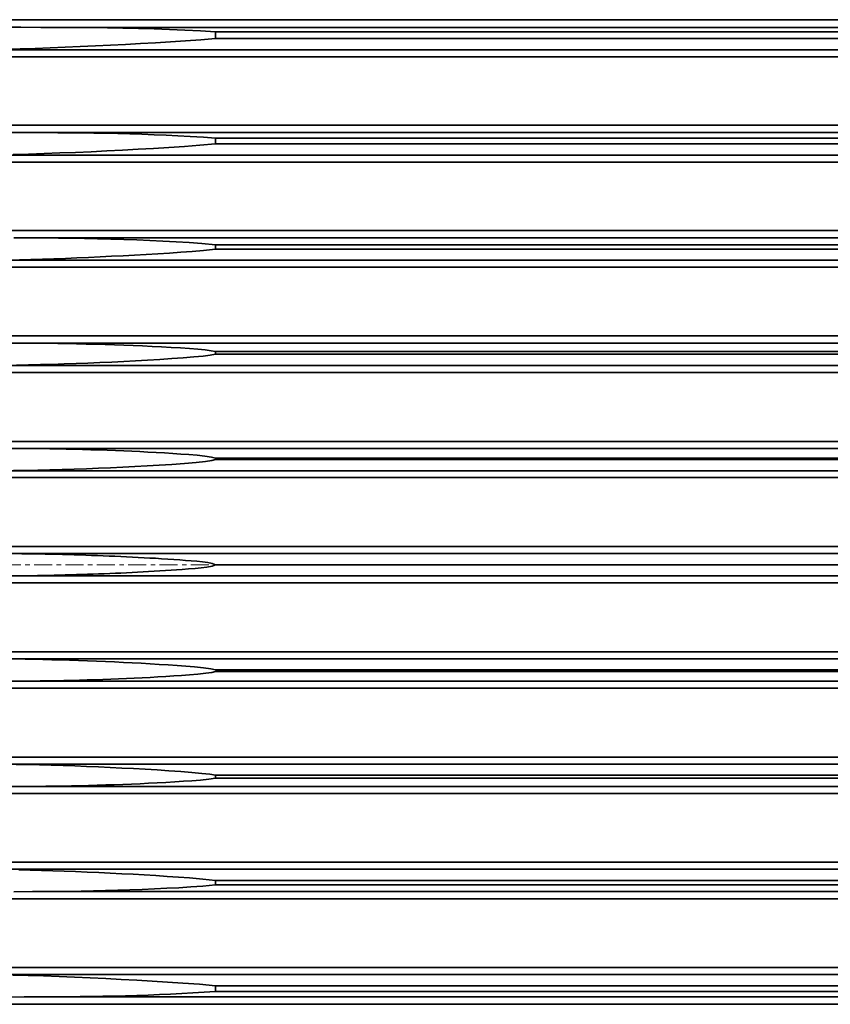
# Model space of a CAD drawing. Header units: millimetres. Extents: x -34725 to 178350, y -13707 to 126150.
# Tile 225 of 256: x 15464 to 15645, y 115313 to 115533. Entities that reach past the tile are written whole.
import ezdxf

# ---------------------------------------------------------------- set-up
doc = ezdxf.new("R2010")
doc.units = ezdxf.units.MM
doc.linetypes.add('CENTER', pattern=[7, 4, -1, 1, -1])
doc.layers.add('10000_FRONT', color=7, linetype='CONTINUOUS')
doc.layers.add('AM_0', color=7, linetype='CONTINUOUS', lineweight=50)
doc.layers.add('AM_4', color=3, linetype='CONTINUOUS', lineweight=25)

# ---------------------------------------------------------------- blocks, each defined once
blk = doc.blocks.new('A$C1c381877')
at = {"layer": '10000_FRONT', "color": 7, "linetype": 'Continuous', "lineweight": 35}
for p, q in [((2145.85, 121.72), (1612.35, 121.72)), ((1693.34, 120.02), (1688.82, 120.04)), ((1697.85, 120.01), (1693.34, 120.02)), ((1702.34, 120), (1697.85, 120.01)), ((2145.85, 120), (1702.34, 120)), ((1705.79, 119.99), (1702.34, 120)), ((1709.25, 119.96), (1705.79, 119.99)), ((1712.71, 119.91), (1709.25, 119.96)), ((1716.16, 119.85), (1712.71, 119.91)), ((1719.64, 119.77), (1716.16, 119.85)), ((1723.11, 119.67), (1719.64, 119.77)), ((1726.54, 119.55), (1723.11, 119.67)), ((1729.94, 119.41), (1726.54, 119.55)), ((1733.45, 119.25), (1729.94, 119.41)), ((1736.85, 119.05), (1733.45, 119.25)), ((2145.85, 119.05), (1736.85, 119.05)), ((1736.85, 117.5), (1736.85, 119.05)), ((1720.05, 116.4), (1723.41, 116.59)), ((1723.41, 116.59), (1726.75, 116.8)), ((1726.75, 116.8), (1730.09, 117.01)), ((1730.09, 117.01), (1733.53, 117.24)), ((1733.53, 117.24), (1736.85, 117.5)), ((2145.85, 117.5), (1736.85, 117.5)), ((2145.85, 115), (1679.86, 115)), ((1689.88, 115.13), (1693.22, 115.22)), ((1693.22, 115.22), (1696.56, 115.32)), ((1696.56, 115.32), (1699.9, 115.44)), ((1699.9, 115.44), (1703.25, 115.58)), ((1703.25, 115.58), (1706.61, 115.72)), ((1706.61, 115.72), (1709.99, 115.88)), ((1709.99, 115.88), (1713.35, 116.04)), ((1713.35, 116.04), (1716.7, 116.22)), ((1716.7, 116.22), (1720.05, 116.4)), ((2145.85, 113.4), (1612.35, 113.4)), ((2145.85, 98.16), (1612.35, 98.16)), ((1694.11, 96.51), (1689.24, 96.53)), ((1698.96, 96.5), (1694.11, 96.51)), ((2145.85, 96.5), (1698.96, 96.5)), ((1701.64, 96.49), (1698.96, 96.5)), ((1704.32, 96.47), (1701.64, 96.49)), ((1706.99, 96.44), (1704.32, 96.47)), ((1709.67, 96.4), (1706.99, 96.44)), ((1712.36, 96.35), (1709.67, 96.4)), ((1715.05, 96.29), (1712.36, 96.35)), ((1717.72, 96.21), (1715.05, 96.29)), ((1720.41, 96.13), (1717.72, 96.21)), ((1723.11, 96.03), (1720.41, 96.13)), ((1725.8, 95.92), (1723.11, 96.03)), ((1728.44, 95.8), (1725.8, 95.92)), ((1731.19, 95.66), (1728.44, 95.8)), ((1734.11, 95.48), (1731.19, 95.66)), ((1736.85, 95.27), (1734.11, 95.48)), ((2145.85, 95.27), (1736.85, 95.27)), ((1736.85, 94), (1736.85, 95.27)), ((1709.05, 92.25), (1712.53, 92.42)), ((1712.53, 92.42), (1716.02, 92.59)), ((1716.02, 92.59), (1719.52, 92.78)), ((1719.52, 92.78), (1723.01, 92.99)), ((1723.01, 92.99), (1726.44, 93.2)), ((1726.44, 93.2), (1729.87, 93.43)), ((1729.87, 93.43), (1733.3, 93.68)), ((1733.3, 93.68), (1736.85, 94)), ((2145.85, 94), (1736.85, 94)), ((2145.85, 91.5), (1681.22, 91.5)), ((1691.63, 91.63), (1695.1, 91.72)), ((1695.1, 91.72), (1698.57, 91.83)), ((1698.57, 91.83), (1702.06, 91.96)), ((1702.06, 91.96), (1705.55, 92.1)), ((1705.55, 92.1), (1709.05, 92.25)), ((2145.85, 89.93), (1612.35, 89.93)), ((2145.85, 74.62), (1612.35, 74.62)), ((1695.93, 73), (1691.77, 73.01)), ((2145.85, 73), (1695.93, 73)), ((1698.83, 72.99), (1695.93, 73)), ((1701.75, 72.97), (1698.83, 72.99)), ((1704.66, 72.93), (1701.75, 72.97)), ((1707.57, 72.88), (1704.66, 72.93)), ((1710.5, 72.81), (1707.57, 72.88)), ((1713.44, 72.74), (1710.5, 72.81)), ((1716.37, 72.65), (1713.44, 72.74)), ((1719.29, 72.54), (1716.37, 72.65)), ((1722.17, 72.43), (1719.29, 72.54)), ((1725.04, 72.3), (1722.17, 72.43)), ((1728.02, 72.14), (1725.04, 72.3)), ((1730.98, 71.97), (1728.02, 72.14)), ((1733.81, 71.77), (1730.98, 71.97)), ((1736.85, 71.47), (1733.81, 71.77)), ((1734.14, 70.2), (1736.85, 70.5)), ((2145.85, 71.47), (1736.85, 71.47)), ((1736.85, 70.5), (1736.85, 71.47)), ((2145.85, 70.5), (1736.85, 70.5)), ((1693.02, 68.12), (1695.59, 68.19)), ((1695.59, 68.19), (1698.16, 68.26)), ((1698.16, 68.26), (1700.73, 68.34)), ((1700.73, 68.34), (1703.31, 68.43)), ((1703.31, 68.43), (1705.89, 68.53)), ((1705.89, 68.53), (1708.47, 68.64)), ((1708.47, 68.64), (1711.04, 68.76)), ((1711.04, 68.76), (1713.61, 68.88)), ((1713.61, 68.88), (1716.19, 69.01)), ((1716.19, 69.01), (1718.76, 69.14)), ((1718.76, 69.14), (1721.36, 69.29)), ((1721.36, 69.29), (1723.97, 69.45)), ((1723.97, 69.45), (1726.55, 69.61)), ((1726.55, 69.61), (1729.07, 69.79)), ((1729.07, 69.79), (1731.61, 69.98)), ((1731.61, 69.98), (1734.14, 70.2)), ((2145.85, 66.45), (1612.35, 66.45)), ((2145.85, 68), (1682.75, 68)), ((2145.85, 51.09), (1612.35, 51.09)), ((1693.18, 49.5), (1688.67, 49.51)), ((2145.85, 49.5), (1693.18, 49.5)), ((1695.28, 49.5), (1693.18, 49.5)), ((1697.38, 49.48), (1695.28, 49.5)), ((1699.48, 49.46), (1697.38, 49.48)), ((1701.58, 49.43), (1699.48, 49.46)), ((1703.68, 49.4), (1701.58, 49.43)), ((1705.79, 49.35), (1703.68, 49.4)), ((1707.91, 49.3), (1705.79, 49.35)), ((1710.03, 49.25), (1707.91, 49.3)), ((1712.15, 49.18), (1710.03, 49.25)), ((1714.27, 49.11), (1712.15, 49.18)), ((1716.38, 49.03), (1714.27, 49.11)), ((1718.47, 48.95), (1716.38, 49.03)), ((1720.55, 48.86), (1718.47, 48.95)), ((1722.65, 48.76), (1720.55, 48.86)), ((1724.79, 48.65), (1722.65, 48.76)), ((1726.92, 48.54), (1724.79, 48.65)), ((1729.02, 48.41), (1726.92, 48.54)), ((1731.04, 48.27), (1729.02, 48.41)), ((1727.06, 46.04), (1729.64, 46.23)), ((1729.64, 46.23), (1732.02, 46.42)), ((1732.9, 48.12), (1731.04, 48.27)), ((1732.02, 46.42), (1734.05, 46.61)), ((1734.51, 47.97), (1732.9, 48.12)), ((1734.05, 46.61), (1735.67, 46.81)), ((1735.85, 47.81), (1734.51, 47.97)), ((1735.67, 46.81), (1736.85, 47)), ((1736.85, 47.65), (1735.85, 47.81)), ((2145.85, 47.65), (1736.85, 47.65)), ((1736.85, 47), (1736.85, 47.65)), ((2145.85, 47), (1736.85, 47)), ((2145.85, 44.5), (1684.46, 44.5)), ((1692.4, 44.57), (1695.05, 44.62)), ((1695.05, 44.62), (1697.71, 44.69)), ((1697.71, 44.69), (1700.37, 44.76)), ((1700.37, 44.76), (1703.02, 44.85)), ((1703.02, 44.85), (1705.68, 44.94)), ((1705.68, 44.94), (1708.34, 45.05)), ((1708.34, 45.05), (1711.01, 45.16)), ((1711.01, 45.16), (1713.68, 45.28)), ((1713.68, 45.28), (1716.33, 45.41)), ((1716.33, 45.41), (1718.98, 45.55)), ((1718.98, 45.55), (1721.67, 45.7)), ((1721.67, 45.7), (1724.38, 45.87)), ((1724.38, 45.87), (1727.06, 46.04)), ((2145.85, 42.96), (1612.35, 42.96)), ((2145.85, 27.56), (1644.35, 27.56)), ((2145.85, 26), (1690.68, 26)), ((1694.33, 25.99), (1692.5, 26)), ((1696.15, 25.97), (1694.33, 25.99)), ((1697.97, 25.95), (1696.15, 25.97)), ((1699.8, 25.92), (1697.97, 25.95)), ((1701.62, 25.88), (1699.8, 25.92)), ((1703.45, 25.84), (1701.62, 25.88)), ((1705.28, 25.8), (1703.45, 25.84)), ((1707.13, 25.75), (1705.28, 25.8)), ((1708.97, 25.69), (1707.13, 25.75)), ((1710.82, 25.63), (1708.97, 25.69)), ((1712.66, 25.57), (1710.82, 25.63)), ((1714.49, 25.5), (1712.66, 25.57)), ((1716.32, 25.42), (1714.49, 25.5)), ((1718.14, 25.34), (1716.32, 25.42)), ((1719.94, 25.26), (1718.14, 25.34)), ((1721.75, 25.17), (1719.94, 25.26)), ((1723.6, 25.07), (1721.75, 25.17)), ((1725.46, 24.96), (1723.6, 25.07)), ((1727.31, 24.85), (1725.46, 24.96)), ((1729.11, 24.73), (1727.31, 24.85)), ((1730.86, 24.6), (1729.11, 24.73)), ((1732.7, 24.44), (1730.86, 24.6)), ((1734.46, 24.26), (1732.7, 24.44)), ((1735.91, 24.06), (1734.46, 24.26)), ((1718.83, 21.93), (1721.53, 22.08)), ((1721.53, 22.08), (1724.27, 22.24)), ((1724.27, 22.24), (1727.11, 22.42)), ((1727.11, 22.42), (1729.93, 22.63)), ((1729.93, 22.63), (1732.54, 22.85)), ((1732.54, 22.85), (1734.61, 23.08)), ((1734.61, 23.08), (1736.04, 23.29)), ((1736.85, 23.83), (1735.91, 24.06)), ((1736.04, 23.29), (1736.85, 23.5)), ((2145.85, 23.83), (1736.85, 23.83)), ((2145.85, 23.5), (1736.85, 23.5)), ((2145.85, 21), (1686.34, 21)), ((1691.74, 21.03), (1694.44, 21.07)), ((1694.44, 21.07), (1697.15, 21.12)), ((1697.15, 21.12), (1699.86, 21.19)), ((1699.86, 21.19), (1702.56, 21.26)), ((1702.56, 21.26), (1705.27, 21.35)), ((1705.27, 21.35), (1707.99, 21.45)), ((1707.99, 21.45), (1710.7, 21.55)), ((1710.7, 21.55), (1713.4, 21.67)), ((1713.4, 21.67), (1716.12, 21.79)), ((1716.12, 21.79), (1718.83, 21.93)), ((2145.85, 19.46), (1644.35, 19.46)), ((2145.85, 4.05), (1644.35, 4.05)), ((2145.85, 2.5), (1688.41, 2.5)), ((1693.58, 2.47), (1692.29, 2.48)), ((1694.88, 2.46), (1693.58, 2.47)), ((1696.17, 2.44), (1694.88, 2.46)), ((1697.46, 2.42), (1696.17, 2.44)), ((1698.76, 2.39), (1697.46, 2.42)), ((1700.06, 2.36), (1698.76, 2.39)), ((1701.36, 2.33), (1700.06, 2.36)), ((1702.66, 2.3), (1701.36, 2.33)), ((1703.97, 2.26), (1702.66, 2.3)), ((1705.27, 2.23), (1703.97, 2.26)), ((1706.57, 2.19), (1705.27, 2.23)), ((1707.87, 2.14), (1706.57, 2.19)), ((1709.17, 2.1), (1707.87, 2.14)), ((1710.46, 2.05), (1709.17, 2.1)), ((1711.76, 2), (1710.46, 2.05)), ((1713.06, 1.95), (1711.76, 2)), ((1714.37, 1.89), (1713.06, 1.95)), ((1715.67, 1.84), (1714.37, 1.89)), ((1716.97, 1.78), (1715.67, 1.84)), ((1718.27, 1.72), (1716.97, 1.78)), ((1719.57, 1.65), (1718.27, 1.72)), ((1720.86, 1.58), (1719.57, 1.65)), ((1722.14, 1.51), (1720.86, 1.58)), ((1723.45, 1.44), (1722.14, 1.51)), ((1724.8, 1.36), (1723.45, 1.44)), ((1726.15, 1.28), (1724.8, 1.36)), ((1727.51, 1.19), (1726.15, 1.28)), ((1728.85, 1.09), (1727.51, 1.19)), ((1730.15, 0.99), (1728.85, 1.09)), ((1731.4, 0.89), (1730.15, 0.99)), ((1732.66, 0.78), (1731.4, 0.89)), ((1733.93, 0.64), (1732.66, 0.78)), ((1735.1, 0.49), (1733.93, 0.64)), ((1736.11, 0.32), (1735.1, 0.49)), ((1736.08, -0.33), (1736.85, 0)), ((1736.85, 0), (1736.11, 0.32)), ((2145.85, 0), (1736.85, 0)), ((1705.77, -2.21), (1707.01, -2.17)), ((1707.01, -2.17), (1708.25, -2.13)), ((1708.25, -2.13), (1709.49, -2.09)), ((1709.49, -2.09), (1710.73, -2.04)), ((1710.73, -2.04), (1711.97, -1.99)), ((1711.97, -1.99), (1713.22, -1.94)), ((1713.22, -1.94), (1714.46, -1.89)), ((1714.46, -1.89), (1715.71, -1.84)), ((1715.71, -1.84), (1716.95, -1.78)), ((1716.95, -1.78), (1718.2, -1.72)), ((1718.2, -1.72), (1719.44, -1.66)), ((1719.44, -1.66), (1720.67, -1.59)), ((1720.67, -1.59), (1721.9, -1.53)), ((1721.9, -1.53), (1723.15, -1.46)), ((1723.15, -1.46), (1724.4, -1.38)), ((1724.4, -1.38), (1725.65, -1.31)), ((1725.65, -1.31), (1726.9, -1.23)), ((1726.9, -1.23), (1728.12, -1.14)), ((1728.12, -1.14), (1729.4, -1.05)), ((1729.4, -1.05), (1730.81, -0.94)), ((1730.81, -0.94), (1732.25, -0.81)), ((1732.25, -0.81), (1733.64, -0.67)), ((1733.64, -0.67), (1734.9, -0.52)), ((1734.9, -0.52), (1736.08, -0.33)), ((2145.85, -4.05), (1644.35, -4.05)), ((2145.85, -2.5), (1688.41, -2.5)), ((1692.12, -2.48), (1693.36, -2.47)), ((1693.36, -2.47), (1694.6, -2.46)), ((1694.6, -2.46), (1695.84, -2.44)), ((1695.84, -2.44), (1697.08, -2.42)), ((1697.08, -2.42), (1698.32, -2.4)), ((1698.32, -2.4), (1699.56, -2.37)), ((1699.56, -2.37), (1700.8, -2.35)), ((1700.8, -2.35), (1702.04, -2.32)), ((1702.04, -2.32), (1703.28, -2.28)), ((1703.28, -2.28), (1704.52, -2.25)), ((1704.52, -2.25), (1705.77, -2.21)), ((2145.85, -19.46), (1644.35, -19.46)), ((2145.85, -21), (1686.34, -21)), ((1694.29, -21.07), (1692.3, -21.04)), ((1696.27, -21.11), (1694.29, -21.07)), ((1698.27, -21.15), (1696.27, -21.11)), ((1700.26, -21.2), (1698.27, -21.15)), ((1702.26, -21.25), (1700.26, -21.2)), ((1704.25, -21.32), (1702.26, -21.25)), ((1706.24, -21.38), (1704.25, -21.32)), ((1708.24, -21.46), (1706.24, -21.38)), ((1710.25, -21.53), (1708.24, -21.46)), ((1712.26, -21.62), (1710.25, -21.53)), ((1714.26, -21.71), (1712.26, -21.62)), ((1716.26, -21.8), (1714.26, -21.71)), ((1718.25, -21.9), (1716.26, -21.8)), ((1720.22, -22.01), (1718.25, -21.9)), ((1722.2, -22.12), (1720.22, -22.01)), ((1724.22, -22.24), (1722.2, -22.12)), ((1726.25, -22.37), (1724.22, -22.24)), ((1728.25, -22.5), (1726.25, -22.37)), ((1730.18, -22.65), (1728.25, -22.5)), ((1732.16, -22.82), (1730.18, -22.65)), ((1734.14, -23.02), (1732.16, -22.82)), ((1735.79, -23.25), (1734.14, -23.02)), ((1734.64, -24.24), (1736.01, -24.04)), ((1736.85, -23.5), (1735.79, -23.25)), ((1736.01, -24.04), (1736.85, -23.83)), ((2145.85, -23.5), (1736.85, -23.5)), ((2145.85, -23.83), (1736.85, -23.83)), ((2145.85, -26), (1690.68, -26)), ((1692.42, -26), (1694.17, -25.99)), ((1694.17, -25.99), (1695.92, -25.97)), ((1695.92, -25.97), (1697.66, -25.95)), ((1697.66, -25.95), (1699.41, -25.92)), ((1699.41, -25.92), (1701.17, -25.89)), ((1701.17, -25.89), (1702.92, -25.86)), ((1702.92, -25.86), (1704.68, -25.81)), ((1704.68, -25.81), (1706.43, -25.77)), ((1706.43, -25.77), (1708.19, -25.72)), ((1708.19, -25.72), (1709.93, -25.66)), ((1709.93, -25.66), (1711.68, -25.6)), ((1711.68, -25.6), (1713.43, -25.54)), ((1713.43, -25.54), (1715.19, -25.47)), ((1715.19, -25.47), (1716.94, -25.4)), ((1716.94, -25.4), (1718.68, -25.32)), ((1718.68, -25.32), (1720.43, -25.23)), ((1720.43, -25.23), (1722.2, -25.15)), ((1722.2, -25.15), (1723.98, -25.05)), ((1723.98, -25.05), (1725.77, -24.95)), ((1725.77, -24.95), (1727.53, -24.84)), ((1727.53, -24.84), (1729.24, -24.72)), ((1729.24, -24.72), (1731.01, -24.59)), ((1731.01, -24.59), (1732.89, -24.42)), ((1732.89, -24.42), (1734.64, -24.24)), ((2145.85, -27.56), (1644.35, -27.56)), ((2145.85, -42.96), (1612.35, -42.96)), ((2145.85, -44.5), (1684.46, -44.5)), ((1694.91, -44.62), (1692.29, -44.57)), ((1697.53, -44.68), (1694.91, -44.62)), ((1700.15, -44.76), (1697.53, -44.68)), ((1702.77, -44.84), (1700.15, -44.76)), ((1705.39, -44.93), (1702.77, -44.84)), ((1708.03, -45.03), (1705.39, -44.93)), ((1710.67, -45.15), (1708.03, -45.03)), ((1713.31, -45.27), (1710.67, -45.15)), ((1715.94, -45.39), (1713.31, -45.27)), ((1718.55, -45.53), (1715.94, -45.39)), ((1721.14, -45.67), (1718.55, -45.53)), ((1723.77, -45.83), (1721.14, -45.67)), ((1726.44, -46), (1723.77, -45.83)), ((1729.06, -46.18), (1726.44, -46)), ((1727.72, -48.49), (1729.66, -48.36)), ((1731.55, -46.38), (1729.06, -46.18)), ((1729.66, -48.36), (1731.53, -48.23)), ((1731.53, -48.23), (1733.47, -48.07)), ((1733.75, -46.58), (1731.55, -46.38)), ((1733.47, -48.07), (1735.36, -47.88)), ((1735.55, -46.79), (1733.75, -46.58)), ((1735.36, -47.88), (1736.85, -47.65)), ((1736.85, -47), (1735.55, -46.79)), ((2145.85, -47), (1736.85, -47)), ((1736.85, -47.65), (1736.85, -47)), ((2145.85, -47.65), (1736.85, -47.65)), ((1688.67, -49.51), (1693.18, -49.5)), ((1693.18, -49.5), (1695.09, -49.5)), ((2145.85, -49.5), (1693.18, -49.5)), ((1695.09, -49.5), (1697, -49.49)), ((1697, -49.49), (1698.91, -49.47)), ((1698.91, -49.47), (1700.82, -49.44)), ((1700.82, -49.44), (1702.73, -49.41)), ((1702.73, -49.41), (1704.65, -49.38)), ((1704.65, -49.38), (1706.56, -49.34)), ((1706.56, -49.34), (1708.48, -49.29)), ((1708.48, -49.29), (1710.39, -49.24)), ((1710.39, -49.24), (1712.3, -49.18)), ((1712.3, -49.18), (1714.21, -49.11)), ((1714.21, -49.11), (1716.13, -49.04)), ((1716.13, -49.04), (1718.05, -48.97)), ((1718.05, -48.97), (1719.97, -48.89)), ((1719.97, -48.89), (1721.87, -48.8)), ((1721.87, -48.8), (1723.78, -48.71)), ((1723.78, -48.71), (1725.75, -48.6)), ((1725.75, -48.6), (1727.72, -48.49)), ((2145.85, -51.09), (1612.35, -51.09)), ((2145.85, -66.45), (1612.35, -66.45)), ((2145.85, -68), (1682.75, -68)), ((1695.41, -68.18), (1692.87, -68.12)), ((1697.94, -68.25), (1695.41, -68.18)), ((1700.48, -68.33), (1697.94, -68.25)), ((1703.02, -68.42), (1700.48, -68.33)), ((1705.58, -68.52), (1703.02, -68.42)), ((1708.16, -68.63), (1705.58, -68.52)), ((1710.74, -68.74), (1708.16, -68.63)), ((1713.32, -68.86), (1710.74, -68.74)), ((1715.89, -68.99), (1713.32, -68.86)), ((1718.42, -69.13), (1715.89, -68.99)), ((1720.93, -69.27), (1718.42, -69.13)), ((1723.47, -69.42), (1720.93, -69.27)), ((1726.02, -69.58), (1723.47, -69.42)), ((1728.55, -69.75), (1726.02, -69.58)), ((1731.02, -69.93), (1728.55, -69.75)), ((1733.98, -70.18), (1731.02, -69.93)), ((1736.85, -70.5), (1733.98, -70.18)), ((1717.71, -72.6), (1720.46, -72.5)), ((1720.46, -72.5), (1723.22, -72.38)), ((1723.22, -72.38), (1725.95, -72.25)), ((1725.95, -72.25), (1728.62, -72.11)), ((1728.62, -72.11), (1731.3, -71.95)), ((1731.3, -71.95), (1733.97, -71.75)), ((1733.97, -71.75), (1736.85, -71.47)), ((2145.85, -70.5), (1736.85, -70.5)), ((1736.85, -71.47), (1736.85, -70.5)), ((2145.85, -71.47), (1736.85, -71.47)), ((2145.85, -74.62), (1612.35, -74.62)), ((1691.77, -73.01), (1695.93, -73)), ((1695.93, -73), (1698.65, -72.99)), ((2145.85, -73), (1695.93, -73)), ((1698.65, -72.99), (1701.37, -72.97)), ((1701.37, -72.97), (1704.1, -72.94)), ((1704.1, -72.94), (1706.83, -72.89)), ((1706.83, -72.89), (1709.55, -72.84)), ((1709.55, -72.84), (1712.27, -72.77)), ((1712.27, -72.77), (1715, -72.69)), ((1715, -72.69), (1717.71, -72.6)), ((2145.85, -89.93), (1612.35, -89.93)), ((2145.85, -91.5), (1681.22, -91.5)), ((1694.99, -91.72), (1691.54, -91.63)), ((1698.43, -91.83), (1694.99, -91.72)), ((1701.88, -91.95), (1698.43, -91.83)), ((1705.35, -92.09), (1701.88, -91.95)), ((1708.84, -92.24), (1705.35, -92.09)), ((1712.32, -92.41), (1708.84, -92.24)), ((1715.79, -92.58), (1712.32, -92.41)), ((1719.23, -92.77), (1715.79, -92.58)), ((1722.69, -92.97), (1719.23, -92.77)), ((1726.14, -93.18), (1722.69, -92.97)), ((1729.55, -93.4), (1726.14, -93.18)), ((1733.27, -93.68), (1729.55, -93.4)), ((1736.85, -94), (1733.27, -93.68)), ((2145.85, -94), (1736.85, -94)), ((1736.85, -95.27), (1736.85, -94)), ((1689.24, -96.53), (1694.11, -96.51)), ((1694.11, -96.51), (1698.96, -96.5)), ((1698.96, -96.5), (1701.49, -96.49)), ((2145.87, -96.5), (1698.96, -96.5)), ((1701.49, -96.49), (1704.03, -96.48)), ((1704.03, -96.48), (1706.57, -96.45)), ((1706.57, -96.45), (1709.11, -96.41)), ((1709.11, -96.41), (1711.65, -96.36)), ((1711.65, -96.36), (1714.17, -96.31)), ((1714.17, -96.31), (1716.7, -96.24)), ((1716.7, -96.24), (1719.24, -96.17)), ((1719.24, -96.17), (1721.78, -96.08)), ((1721.78, -96.08), (1724.31, -95.98)), ((1724.31, -95.98), (1726.8, -95.88)), ((1726.8, -95.88), (1729.28, -95.76)), ((1729.28, -95.76), (1731.78, -95.62)), ((1731.78, -95.62), (1734.29, -95.47)), ((1734.29, -95.47), (1736.85, -95.27)), ((2145.85, -95.27), (1736.85, -95.27)), ((2146.11, -98.16), (1612.35, -98.16))]:
    blk.add_line(p, q, dxfattribs=at)
at = {"layer": '10000_FRONT', "color": 7, "linetype": 'CENTER', "lineweight": 13}
blk.add_line((2939.35, 0), (1002.35, 0), dxfattribs=at)
blk = doc.blocks.new('atg4gwagt')
at = {"layer": 'AM_4'}
blk.add_blockref('A$C1c381877', (-4444.48, 5.77), dxfattribs=at)

msp = doc.modelspace()

# ---------------------------------------------------------------- block references
at = {"layer": 'AM_0'}
msp.add_blockref('atg4gwagt', (18215.642, 115405.692), dxfattribs=at)

doc.saveas('drawing.dxf')
